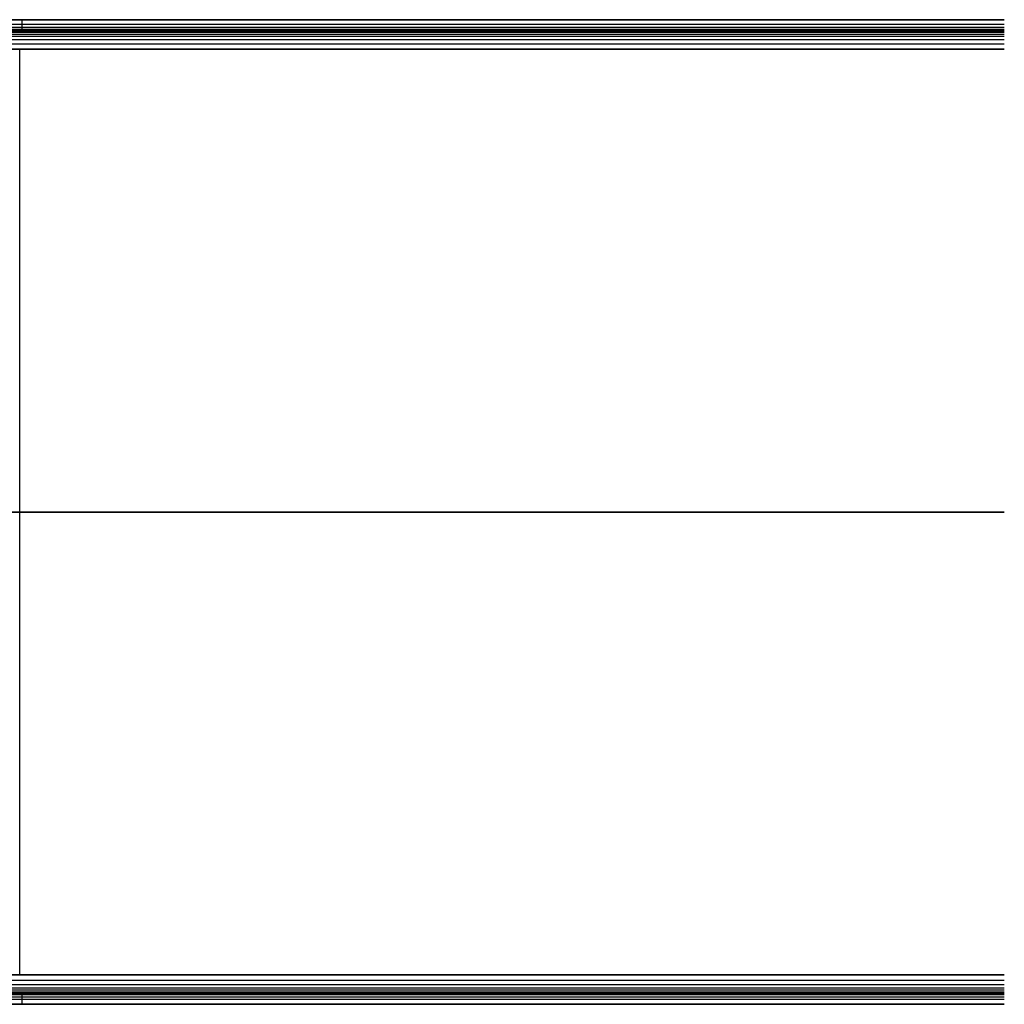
# Model space of a CAD drawing. Header units: millimetres. Extents: x -301 to 499, y -10 to 231.
# Tile 166 of 256: x -101 to 99, y -5 to 195. Entities that reach past the tile are written whole.
import ezdxf

# ---------------------------------------------------------------- set-up
doc = ezdxf.new("R2010")
doc.units = ezdxf.units.MM
doc.layers.add('Layer 01', color=18, linetype='Continuous', true_color=0x000000)

msp = doc.modelspace()

# ---------------------------------------------------------------- linework, layer by layer
at = {"layer": 'Layer 01'}
for p, q in [((99.27, 194.42), (-299.73, 194.42)), ((-278.09, 195.42, 5), (99.27, 195.42, 5)), ((-100.73, 195.42), (-100.73, 195.42, 10)), ((-100.23, 193.42), (-100.23, 195.42)), ((-278.09, 193.42, 5), (99.27, 193.42, 5)), ((-100.73, 193.42, 10), (-100.73, 193.42)), ((-100.73, 1.42, 16), (-100.73, 189.42, 16)), ((-100.73, 1.42, 14), (-100.73, 189.42, 14)), ((-300.73, 95.42, 16), (99.27, 95.42, 16)), ((99.27, 95.42, 14), (-300.73, 95.42, 14)), ((99.27, -3.58), (-299.73, -3.58)), ((-290.09, -2.58, 5), (99.27, -2.58, 5)), ((-100.23, -4.58), (-100.23, -2.58)), ((-290.09, -4.58, 5), (99.27, -4.58, 5))]:
    msp.add_line(p, q, dxfattribs=at)
for points, degree in [([(99.27, 195.42, 10), (-100.73, 195.42, 10), (-300.73, 195.42, 10)], 2), ([(99.27, 195.42), (-100.23, 195.42), (-299.73, 195.42)], 2), ([(-300.73, 193.92, 14.5), (-100.73, 193.92, 14.5), (99.27, 193.92, 14.5)], 2), ([(-300.73, 193.42, 10), (-167.39, 193.42, 10), (-34.06, 193.42, 10), (99.27, 193.42, 10)], 3), ([(-300.73, 193.35, 11.12), (-100.73, 193.35, 11.12), (99.27, 193.35, 11.12)], 2), ([(-300.73, 193.15, 11.99), (-100.73, 193.15, 11.99), (99.27, 193.15, 11.99)], 2), ([(-300.73, 192.87, 12.63), (-100.73, 192.87, 12.63), (99.27, 192.87, 12.63)], 2), ([(-300.73, 192.51, 13.09), (-100.73, 192.51, 13.09), (99.27, 192.51, 13.09)], 2), ([(-300.73, 192.05, 13.44), (-100.73, 192.05, 13.44), (99.27, 192.05, 13.44)], 2), ([(99.27, 193.42), (-100.23, 193.42), (-299.73, 193.42)], 2), ([(-300.73, 191.42, 13.73), (-100.73, 191.42, 13.73), (99.27, 191.42, 13.73)], 2), ([(-300.73, 190.55, 13.93), (-100.73, 190.55, 13.93), (99.27, 190.55, 13.93)], 2), ([(99.27, 189.42, 16), (-100.73, 189.42, 16), (-300.73, 189.42, 16)], 2), ([(-300.73, 189.42, 14), (-167.39, 189.42, 14), (-34.06, 189.42, 14), (99.27, 189.42, 14)], 3), ([(99.27, 1.42, 16), (-100.73, 1.42, 16), (-300.73, 1.42, 16)], 2), ([(-300.73, 1.42, 14), (-167.39, 1.42, 14), (-34.06, 1.42, 14), (99.27, 1.42, 14)], 3), ([(-300.73, 0.3, 13.93), (-100.73, 0.3, 13.93), (99.27, 0.3, 13.93)], 2), ([(-300.73, -0.57, 13.73), (-100.73, -0.57, 13.73), (99.27, -0.57, 13.73)], 2), ([(-300.73, -1.2, 13.44), (-100.73, -1.2, 13.44), (99.27, -1.2, 13.44)], 2), ([(-300.73, -1.66, 13.09), (-100.73, -1.66, 13.09), (99.27, -1.66, 13.09)], 2), ([(-300.73, -2.02, 12.63), (-100.73, -2.02, 12.63), (99.27, -2.02, 12.63)], 2), ([(-300.73, -2.3, 11.99), (-100.73, -2.3, 11.99), (99.27, -2.3, 11.99)], 2), ([(-300.73, -2.5, 11.12), (-100.73, -2.5, 11.12), (99.27, -2.5, 11.12)], 2), ([(99.27, -2.58, 10), (-34.06, -2.58, 10), (-167.39, -2.58, 10), (-300.73, -2.58, 10)], 3), ([(-300.73, -3.08, 14.5), (-100.73, -3.08, 14.5), (99.27, -3.08, 14.5)], 2), ([(99.27, -2.58), (-100.23, -2.58), (-299.73, -2.58)], 2), ([(-300.73, -4.58, 10), (-100.73, -4.58, 10), (99.27, -4.58, 10)], 2), ([(99.27, -4.58), (-100.23, -4.58), (-299.73, -4.58)], 2)]:
    msp.add_open_spline(points, degree=degree, dxfattribs=at)

doc.saveas('drawing.dxf')
